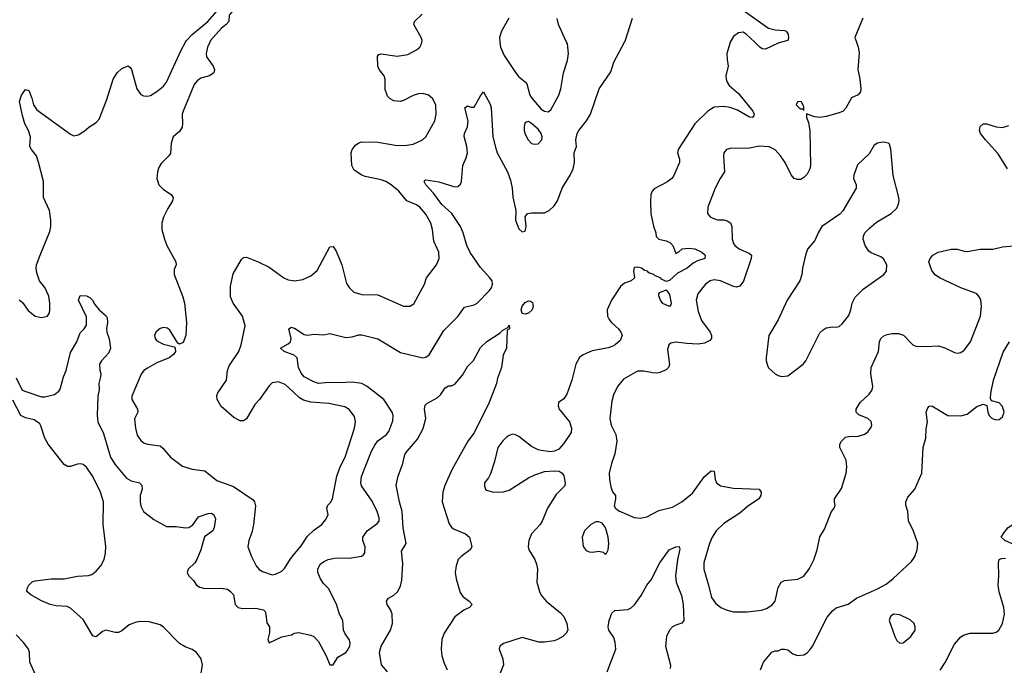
# Model space of a CAD drawing. Header units: inches. Extents: x 1649636 to 1815363, y 506543 to 641975.
# Tile 226 of 256: x 1708293 to 1714442, y 586110 to 590141. Entities that reach past the tile are written whole.
import ezdxf

# ---------------------------------------------------------------- set-up
doc = ezdxf.new("R2010")
doc.units = ezdxf.units.IN
doc.header["$MEASUREMENT"] = 0
for name, color, linetype in [('B7508', 7, 'Continuous'), ('B7509', 7, 'Continuous'), ('B7518', 7, 'Continuous'), ('B7519', 7, 'Continuous')]:
    doc.layers.add(name, color=color, linetype=linetype)

msp = doc.modelspace()

# ---------------------------------------------------------------- linework, layer by layer
at = {"layer": 'B7508', "color": 5}
for points, elevation in [([(1708290, 588390.8), (1708310, 588374.8), (1708345.5, 588325.5), (1708390, 588290.4), (1708430, 588280.9), (1708466, 588290), (1708479.7, 588310), (1708482, 588330), (1708481.3, 588370), (1708474.1, 588414.1), (1708450, 588468.7), (1708416, 588510), (1708399.5, 588559.5), (1708396.2, 588590), (1708398.7, 588610), (1708419.8, 588670), (1708481.1, 588818.9), (1708488.1, 588850), (1708488.2, 588890), (1708479, 588950), (1708441, 589030), (1708440.7, 589130), (1708410.9, 589250.9), (1708398, 589290), (1708366, 589330), (1708355.6, 589350), (1708360.5, 589410), (1708347.3, 589450), (1708325.8, 589490), (1708310, 589542.7), (1708291.1, 589630), (1708303.6, 589670), (1708330, 589704), (1708350, 589699.1), (1708368.9, 589650), (1708378.5, 589610), (1708398.9, 589578.9), (1708610, 589425.5), (1708630, 589416.3), (1708658.9, 589421.1), (1708695.3, 589444.7), (1708724, 589470), (1708770, 589498), (1708790, 589519.1), (1708838, 589642), (1708875.8, 589770), (1708901.6, 589810), (1708930, 589837.1), (1708970, 589853), (1708982.4, 589842.4), (1708990.3, 589830.3), (1709024.9, 589710), (1709050, 589673), (1709065.4, 589665.4), (1709090, 589662.6), (1709110, 589667.4), (1709150, 589691.7), (1709190, 589726), (1709210, 589750.4), (1709300.5, 589950), (1709329.3, 590000)], 680), ([(1709480.1, 590000), (1709466.5, 589970), (1709457.4, 589930), (1709459.5, 589910), (1709501.1, 589850), (1709508.7, 589830), (1709504.4, 589810), (1709477.3, 589790), (1709423.2, 589776.8), (1709400.5, 589759.5), (1709383, 589737), (1709313.2, 589570), (1709308.4, 589550), (1709310.1, 589490), (1709306.7, 589470), (1709290, 589442.3), (1709251.5, 589408.5), (1709239.5, 589370), (1709233.8, 589306.2), (1709223.8, 589290), (1709176.2, 589243.8), (1709162, 589218), (1709154, 589190), (1709148.9, 589148.9), (1709162.4, 589110), (1709190, 589080.4), (1709239.1, 589050), (1709250.5, 589030), (1709248, 589010), (1709217.3, 588962.7), (1709190, 588908.7), (1709181.3, 588870), (1709180.4, 588830), (1709196.4, 588770), (1709211.8, 588731.8), (1709267.7, 588630), (1709270.5, 588610), (1709258.5, 588581.5), (1709257.1, 588550), (1709312, 588410), (1709321.8, 588370), (1709334.4, 588250), (1709330.2, 588169.8), (1709314, 588126), (1709290, 588114), (1709280.2, 588120.2), (1709230, 588202.7), (1709215.1, 588215.1), (1709190, 588218.7), (1709170, 588213.3), (1709143.8, 588190), (1709135.5, 588170), (1709138, 588150), (1709150, 588136.3), (1709190, 588114), (1709257.3, 588097.3), (1709264.7, 588090), (1709266.8, 588070), (1709253, 588050), (1709225.5, 588030), (1709150, 587998.2), (1709090, 587966), (1709068.7, 587950), (1709052, 587928), (1708993.1, 587790), (1708992.9, 587770), (1709027.6, 587710), (1709031.5, 587690), (1709010.4, 587649.6), (1709015.3, 587590), (1709027, 587547), (1709050, 587513), (1709070, 587497.6), (1709090.3, 587490.3), (1709170, 587479.3), (1709186.3, 587466.3), (1709234, 587410), (1709310, 587353.4), (1709370, 587335.3), (1709450, 587323.8), (1709523.4, 587263.4), (1709627, 587227), (1709750, 587143.8), (1709759.5, 587130), (1709764.8, 587104.8), (1709753.2, 586986.8), (1709741.8, 586938.2), (1709723.1, 586890), (1709717, 586850), (1709740.3, 586790), (1709770, 586730.6), (1709788.3, 586708.3), (1709810, 586695.3), (1709870, 586675.3), (1709890, 586678), (1709930, 586698.7), (1709945.8, 586714.2), (1709984.4, 586775.6), (1710000, 586794.7)], 680), ([(1710000, 587817.9), (1709950, 587863.1), (1709910, 587880.4), (1709870, 587873), (1709850, 587855.6), (1709790.4, 587770), (1709761.8, 587738.2), (1709710.2, 587649.8), (1709690, 587637), (1709670, 587636.2), (1709630, 587656.9), (1709550, 587726.3), (1709525.1, 587770), (1709524.9, 587795.1), (1709529.8, 587810.2), (1709583.5, 587890), (1709590.9, 587950), (1709600.5, 587979.5), (1709661.7, 588070), (1709676.9, 588110), (1709701.1, 588230), (1709685.1, 588290), (1709626.4, 588370), (1709608.9, 588410), (1709610, 588478), (1709626.1, 588553.9), (1709677.3, 588642.7), (1709690, 588656), (1709710, 588658.6), (1709781.3, 588630), (1709850, 588595.6), (1709942, 588530), (1709970, 588516.1), (1710000, 588511.7)], 680), ([(1708270, 587904), (1708308.7, 587828.7), (1708336.7, 587816.7), (1708430, 587786), (1708450, 587785.7), (1708510, 587800.9), (1708537.5, 587822.5), (1708545.4, 587834.6), (1708567.2, 587910), (1708584, 587950), (1708610, 588062.8), (1708649.6, 588130), (1708670, 588184.7), (1708695.3, 588210), (1708710, 588234), (1708710, 588286), (1708660.9, 588390), (1708670, 588418), (1708710, 588416), (1708730, 588407.3), (1708747.3, 588390), (1708762.3, 588362.3), (1708789, 588329), (1708831.9, 588291.9), (1708838.9, 588278.9), (1708841.7, 588250), (1708834.9, 588210), (1708836.5, 588190), (1708851.8, 588148.2), (1708859.6, 588090), (1708850, 588060.7), (1708803.1, 588010), (1708792.2, 587990), (1708792.4, 587952.4), (1708799.1, 587930), (1708798, 587910), (1708786.4, 587870), (1708788.2, 587830), (1708781.5, 587790), (1708777.1, 587670), (1708780.6, 587630), (1708816.2, 587556.2), (1708860.8, 587410), (1708886.3, 587366.3), (1708959.2, 587279.2), (1708990, 587262.6), (1709040.5, 587250), (1709054.7, 587234.7), (1709056.9, 587210), (1709046, 587170), (1709045.2, 587130), (1709050, 587104), (1709065.2, 587070), (1709130, 587021.1), (1709210, 586976.4), (1709270, 586976.5), (1709327.9, 586967.9), (1709350, 586970.3), (1709373.8, 586986.2), (1709410, 587037.3), (1709470, 587057.1), (1709490, 587059.1), (1709506, 587050), (1709514.6, 587025.4), (1709508, 586970), (1709498, 586950), (1709447.9, 586912.1), (1709423.7, 586830), (1709399.5, 586770), (1709386, 586750), (1709344.4, 586710), (1709339.5, 586690), (1709347, 586670), (1709378.6, 586638.6), (1709398, 586610), (1709417.2, 586597.2), (1709450, 586590.3), (1709551.7, 586591.7), (1709590, 586584.6), (1709610, 586570.3), (1709627.6, 586550), (1709639, 586490), (1709656.3, 586470), (1709684.7, 586464.7), (1709766.5, 586466.5), (1709815.3, 586455.3), (1709825.2, 586445.2), (1709830.2, 586430.2), (1709835.5, 586375.5), (1709853.4, 586350), (1709852.8, 586312.8), (1709842.4, 586270), (1709850, 586251), (1709930, 586288), (1709990, 586300.7), (1710000, 586305.7)], 660), ([(1710000, 588048.7), (1709945.2, 588070), (1709920.9, 588090), (1709970, 588117), (1709984.2, 588130), (1709988.4, 588150), (1709974.5, 588210), (1709990, 588221.3), (1710000, 588217.6)], 660), ([(1709413.6, 585990), (1709434.8, 586110), (1709426, 586150), (1709397.8, 586190), (1709369.1, 586209.1), (1709325.5, 586225.5), (1709290, 586246.8), (1709190, 586347.4), (1709170, 586361.7), (1709100.6, 586380.6), (1709050, 586384.4), (1709020.5, 586379.5), (1708977.3, 586362.7), (1708930, 586324.5), (1708910, 586314.5), (1708890, 586314), (1708830, 586329.4), (1708810, 586320.9), (1708770, 586288.7), (1708750, 586293.2), (1708690, 586395.1), (1708610, 586467.6), (1708590, 586477.4), (1708521.5, 586481.5), (1708484, 586490), (1708430, 586513.3), (1708362.7, 586550), (1708337.2, 586570), (1708339.3, 586590), (1708349.6, 586610.4), (1708369.7, 586630.3), (1708390, 586637.1), (1708489.7, 586650.3), (1708570.3, 586650.3), (1708653.5, 586666.5), (1708722, 586670), (1708742.8, 586677.2), (1708770, 586696.9), (1708798.8, 586730), (1708819.8, 586770), (1708829.2, 586810), (1708831.5, 586851.5), (1708814.4, 586990), (1708815.3, 587130), (1708798.4, 587190), (1708750, 587288.5), (1708710, 587347.4), (1708690, 587363.1), (1708670, 587367.8), (1708654, 587366), (1708610, 587351.6), (1708591.7, 587351.7), (1708570, 587364.5), (1708470, 587491.6), (1708450, 587527.3), (1708425.6, 587605.6), (1708418, 587618), (1708383.3, 587643.3), (1708330, 587654), (1708300.4, 587670), (1708250, 587764.5)], 660), ([(1708290, 585422.6), (1708328.2, 585431.8), (1708370, 585446.4), (1708397, 585470), (1708407.3, 585490), (1708403.6, 585530), (1708382.4, 585570), (1708345.1, 585610), (1708324.5, 585650), (1708326, 585690), (1708334.2, 585705.8), (1708397.2, 585770), (1708424, 585810), (1708429.3, 585830), (1708411.3, 585890), (1708405.3, 585990), (1708390.8, 586050.8), (1708355.4, 586130), (1708354.7, 586190), (1708347.6, 586210), (1708319.6, 586250), (1708270, 586299.5)], 680)]:
    msp.add_lwpolyline(points, dxfattribs=dict(at, elevation=elevation))
at = {"layer": 'B7509', "color": 5, "elevation": 680}
msp.add_lwpolyline([(1709329.3, 590000), (1709335, 590010), (1709370, 590049.3), (1709467, 590130), (1709554.7, 590230), (1709568.2, 590250), (1709574, 590270), (1709570, 590294), (1709580.2, 590299.8), (1709590, 590300.7), (1709630, 590277), (1709647, 590250), (1709632.8, 590207.2), (1709602, 590170), (1709599.3, 590130), (1709581.6, 590110), (1709550, 590086.9), (1709484.7, 590010), (1709480.1, 590000)], dxfattribs=at)
at = {"layer": 'B7518', "color": 5}
for points, elevation in [([(1710000, 588511.7), (1710010, 588510.3), (1710060.7, 588519.3), (1710110, 588542.4), (1710150, 588574), (1710230, 588722), (1710250, 588725.5), (1710270, 588696.3), (1710305.2, 588610), (1710334.7, 588494.7), (1710350, 588468), (1710380.5, 588440.5), (1710430, 588425.2), (1710530, 588423.7), (1710690, 588352.7), (1710730, 588353), (1710753.6, 588366.4), (1710820.9, 588490), (1710833.3, 588530), (1710896.4, 588610), (1710913.3, 588650), (1710909.8, 588690), (1710878.6, 588758.6), (1710871.6, 588830), (1710860.3, 588870), (1710830, 588926.9), (1710792.3, 588970), (1710770, 588984.2), (1710710, 589009.8), (1710660.4, 589070), (1710612.3, 589110), (1710579.7, 589130), (1710550, 589141.3), (1710450, 589161.1), (1710428.6, 589170), (1710381.7, 589201.7), (1710366.1, 589230), (1710363.4, 589310), (1710370, 589330.3), (1710390, 589356.5), (1710410, 589371.4), (1710430, 589379.1), (1710530, 589377.1), (1710650, 589356), (1710710, 589357.4), (1710750, 589364.6), (1710808.2, 589391.8), (1710829.4, 589410), (1710885.4, 589510), (1710894.2, 589550), (1710891.9, 589610), (1710870, 589649.6), (1710846.6, 589670), (1710810, 589679.8), (1710782.4, 589677.6), (1710750, 589668.2), (1710690, 589635.4), (1710670, 589629.7), (1710630, 589635.1), (1710606.8, 589646.8), (1710590, 589662.4), (1710575.6, 589704.4), (1710574.7, 589770), (1710569.7, 589789.7), (1710537.6, 589830), (1710529.8, 589849.8), (1710527.9, 589912.1), (1710535.5, 589924.5), (1710550, 589928), (1710650, 589912.6), (1710716.6, 589923.4), (1710770, 589952), (1710791.2, 589970), (1710803, 589990), (1710804.5, 590000)], 680), ([(1710000, 588217.6), (1710010, 588214), (1710070, 588175.8), (1710090, 588170.4), (1710130, 588176.4), (1710190, 588172.7), (1710230, 588181.6), (1710330, 588156.9), (1710370, 588160.2), (1710410, 588172.6), (1710430, 588174), (1710530, 588148.9), (1710670, 588063.2), (1710811, 588029), (1710830, 588033.7), (1710850.6, 588049.4), (1710940.6, 588199.4), (1711030, 588288.7), (1711070, 588345.5), (1711130, 588360.3), (1711148.7, 588371.3), (1711227.6, 588450), (1711241.6, 588470), (1711245.6, 588490), (1711242.9, 588510), (1711229.6, 588530), (1711170, 588592.8), (1711106.4, 588686.4), (1711085.2, 588730), (1711062.9, 588810), (1711045, 588850), (1710990.8, 588930.8), (1710930, 588986.6), (1710877.5, 589057.5), (1710829.7, 589110), (1710818, 589130), (1710822, 589138), (1710830, 589142), (1710911.2, 589128.8), (1711010, 589098), (1711030, 589099.6), (1711045.8, 589114.2), (1711051.7, 589130), (1711060.7, 589230), (1711081.6, 589278.4), (1711089.8, 589310), (1711085.2, 589350), (1711068.9, 589411.1), (1711071.1, 589430), (1711088.8, 589471.2), (1711093.5, 589510), (1711073.2, 589590), (1711090, 589604), (1711110, 589595.5), (1711130, 589594.8), (1711170, 589666), (1711190, 589691.3), (1711230, 589613), (1711236.2, 589590), (1711247.6, 589410), (1711264, 589344), (1711275.2, 589310), (1711338.5, 589190), (1711358, 589138), (1711367.9, 589090), (1711372.5, 589032.5), (1711390.4, 588950), (1711389.1, 588889.1), (1711410, 588834.8), (1711430, 588817.3), (1711450, 588821), (1711455.6, 588850), (1711449.4, 588910), (1711464, 588930), (1711490, 588936), (1711570, 588934), (1711598.7, 588950), (1711630, 588979.5), (1711650.7, 589010), (1711681, 589090), (1711731.4, 589170), (1711749.8, 589210), (1711758.6, 589250), (1711754.5, 589310), (1711770.9, 589350), (1711766.8, 589390), (1711774.6, 589430), (1711784.1, 589450), (1711833.3, 589510), (1711857, 589550), (1711912.5, 589710), (1711984.9, 589815.1), (1712003.5, 589876.5), (1712070.5, 590000)], 660), ([(1712730.7, 590000), (1712730, 589998.7), (1712709.3, 589930), (1712710, 589892), (1712718, 589850), (1712703.1, 589790), (1712703.7, 589770), (1712710.4, 589750), (1712724.4, 589730), (1712780.7, 589680.7), (1712870.4, 589570), (1712880.4, 589550), (1712878.3, 589541.7), (1712870.2, 589529.8), (1712850, 589533), (1712775.3, 589575.3), (1712730, 589591.6), (1712690, 589599), (1712630, 589594), (1712590.3, 589570), (1712508.8, 589490), (1712405.2, 589330), (1712401.7, 589310), (1712413.4, 589270), (1712413.1, 589250), (1712376.2, 589163.8), (1712365.5, 589150), (1712333.8, 589126.2), (1712255.4, 589084.6), (1712242.3, 589070), (1712234.3, 589050), (1712231.3, 589008.7), (1712234.5, 588930), (1712250, 588850.8), (1712266, 588810), (1712267.1, 588787.1), (1712284.7, 588770), (1712330, 588761.1), (1712353.4, 588750), (1712371, 588730), (1712390, 588682), (1712410, 588692), (1712429.4, 588710.6), (1712470, 588713.7), (1712509.7, 588710.3), (1712553.4, 588690), (1712570, 588675.5), (1712574.4, 588670), (1712572.4, 588650), (1712524.9, 588635.1), (1712499.5, 588620.5), (1712460.7, 588590), (1712400.7, 588559.3), (1712350, 588512.7), (1712330, 588506), (1712301.2, 588521.2), (1712295.3, 588530), (1712260.9, 588540.9), (1712254, 588550), (1712220.9, 588560.9), (1712214, 588570), (1712194.2, 588574.2), (1712175.3, 588590), (1712150, 588595.3), (1712130, 588594), (1712126, 588570), (1712132, 588530), (1712112, 588510), (1712070, 588495.1), (1712044.7, 588475.3), (1711987.6, 588390), (1711962, 588330), (1711964.6, 588290), (1711973.4, 588270), (1711989.3, 588249.3), (1712033.1, 588210), (1712047.2, 588190), (1712054.4, 588170), (1712042, 588138), (1712012.4, 588110), (1711997.2, 588102.8), (1711968.4, 588091.6), (1711867.3, 588072.7), (1711812.2, 588047.8), (1711788.4, 588031.6), (1711764.9, 587990), (1711740.3, 587890), (1711710, 587802), (1711690, 587774), (1711658, 587750), (1711654.8, 587730), (1711662.8, 587710), (1711727.3, 587630), (1711739.1, 587590), (1711736.4, 587563.6), (1711687.9, 587492.1), (1711659.9, 587460.1), (1711633.2, 587446.8), (1711610, 587443.7), (1711550, 587451.5), (1711530, 587455.6), (1711490, 587475.1), (1711410, 587539.5), (1711390, 587549.4), (1711370, 587552.7), (1711350, 587543.7), (1711330, 587532), (1711310, 587511.8), (1711278.7, 587470), (1711257.7, 587382.3), (1711233.7, 587306.3), (1711219.5, 587280.5), (1711194.8, 587250), (1711194.8, 587230), (1711202.8, 587210), (1711210, 587204), (1711250, 587190.7), (1711313.2, 587193.2), (1711350, 587203.1), (1711470, 587280.3), (1711510, 587299.5), (1711570, 587319.3), (1711630, 587324), (1711661.4, 587321.4), (1711681, 587310), (1711690, 587292), (1711699.3, 587250), (1711696.3, 587230), (1711643.8, 587176.2), (1711589.5, 587090.5), (1711556, 587010), (1711543.5, 586990), (1711488.4, 586930), (1711473.4, 586890), (1711468.3, 586850), (1711472.9, 586830), (1711508.9, 586770), (1711520.5, 586740.5), (1711525.7, 586710), (1711522, 586630), (1711539, 586570), (1711550, 586548.7), (1711580.3, 586510), (1711670, 586438), (1711690, 586414), (1711710.2, 586370), (1711714.9, 586330), (1711704.6, 586310), (1711685.7, 586290), (1711652.4, 586270), (1711630, 586262.6), (1711570, 586254.6), (1711534.9, 586254.9), (1711430, 586282.6), (1711314.9, 586245.1), (1711291, 586230), (1711287.3, 586210), (1711310.3, 586150.3), (1711313.7, 586113.7), (1711289.2, 586050)], 660), ([(1711292.3, 590000), (1711294.4, 589970), (1711317.7, 589917.7), (1711390, 589810.7), (1711410, 589784.9), (1711450, 589753), (1711459.6, 589739.6), (1711479.1, 589670), (1711491.4, 589650), (1711550, 589583.2), (1711570, 589569.5), (1711594.1, 589565.9), (1711610, 589577.1), (1711660.4, 589670), (1711672.9, 589710), (1711689.8, 589810), (1711714.4, 589885.6), (1711720.3, 589930), (1711712.9, 589990), (1711708.4, 590000)], 680), ([(1713518.1, 590000), (1713528.5, 589968.5), (1713534.3, 589934.3), (1713527.3, 589830), (1713539, 589770), (1713545.5, 589710), (1713543.5, 589690), (1713530, 589671.1), (1713487.9, 589652.1), (1713452.5, 589587.5), (1713435, 589570), (1713410, 589558.5), (1713330, 589535.8), (1713290.6, 589530.6), (1713255.4, 589535.4), (1713206, 589554), (1713206, 589530), (1713218.2, 589498.2), (1713227.3, 589447.3), (1713230.6, 589230), (1713226.3, 589210), (1713210, 589177.3), (1713190, 589156), (1713170, 589143.5), (1713150, 589142.3), (1713129.8, 589150), (1713110, 589171.5), (1713072.2, 589250), (1713045, 589290), (1713010, 589328.9), (1712972.6, 589347.4), (1712910, 589351.4), (1712850, 589338.5), (1712730, 589336.3), (1712707.3, 589330), (1712690.5, 589310), (1712687.4, 589290), (1712694.9, 589190), (1712666.3, 589150), (1712636.9, 589090), (1712590.7, 588970.7), (1712587.3, 588930), (1712604, 588910), (1712620.7, 588900.7), (1712650, 588890.4), (1712690, 588890.3), (1712710, 588885.7), (1712732, 588872), (1712740.9, 588850), (1712741.8, 588770), (1712750, 588744.2), (1712759.2, 588730), (1712784.9, 588710), (1712850, 588682), (1712862, 588670), (1712861.8, 588650), (1712812.4, 588507.6), (1712790, 588477.3), (1712770, 588471.3), (1712750, 588474.7), (1712670, 588511.2), (1712630, 588515.9), (1712605.3, 588510), (1712575.6, 588490), (1712527.1, 588430), (1712516.8, 588390), (1712530, 588319.3), (1712550, 588263.6), (1712605.2, 588190), (1712613.8, 588170), (1712612.2, 588150), (1712602, 588138), (1712570, 588122), (1712530, 588114.8), (1712458.5, 588118.5), (1712390, 588128), (1712359.5, 588120.5), (1712346.4, 588110), (1712338.7, 588081.3), (1712351.5, 587988.5), (1712345.5, 587970), (1712330, 587954.5), (1712290, 587938), (1712270, 587934.7), (1712244.9, 587935.1), (1712190, 587947.1), (1712150, 587946.6), (1712063, 587897), (1712026.7, 587850), (1712001.3, 587798.7), (1711990, 587759), (1711977.6, 587650), (1711987.1, 587610), (1712015.5, 587550), (1712022.4, 587510), (1712010.3, 587430.3), (1711988.2, 587370), (1711975, 587310), (1711975.6, 587270), (1711983.6, 587223.6), (1711993.9, 587193.9), (1712012.7, 587170), (1712013.7, 587150), (1712005.2, 587105.2), (1712012.7, 587090), (1712033.6, 587073.6), (1712130, 587032.3), (1712170, 587028.3), (1712210, 587036.1), (1712284.1, 587075.9), (1712370, 587097.7), (1712428.5, 587130), (1712494.3, 587185.7), (1712570, 587288.9), (1712610, 587323.1), (1712630, 587321), (1712635.8, 587270), (1712644, 587250), (1712670.1, 587230.1), (1712750, 587215), (1712910.2, 587210.2), (1712923.2, 587190), (1712921.1, 587170), (1712907.9, 587150), (1712837.8, 587102.2), (1712790, 587060.3), (1712690, 586995.2), (1712642.7, 586950), (1712617.7, 586910), (1712600.6, 586870), (1712566.2, 586750), (1712564.6, 586710), (1712595, 586610), (1712612.7, 586532.7), (1712637.7, 586497.7), (1712671, 586471), (1712710, 586454.4), (1712750, 586444.5), (1712835.8, 586444.2), (1712926, 586454), (1712956.1, 586463.9), (1712990, 586485.7), (1713010, 586510.5), (1713030, 586595.8), (1713048.6, 586630), (1713070, 586640.4), (1713151.4, 586648.6), (1713190, 586665.5), (1713225.8, 586714.2), (1713251.2, 586768.8), (1713272.2, 586830), (1713290, 586911), (1713319.6, 586960.4), (1713362.9, 587070), (1713379.5, 587090), (1713385.6, 587110), (1713380.5, 587130), (1713381.6, 587150), (1713425.3, 587214.7), (1713453.3, 587310), (1713459.2, 587350), (1713453.7, 587390), (1713413.6, 587470), (1713415.1, 587490), (1713424.2, 587510), (1713450, 587533.4), (1713470, 587538.9), (1713530, 587541.3), (1713570, 587553.8), (1713592.4, 587570), (1713610, 587596.3), (1713614.8, 587610), (1713610, 587632.8), (1713590, 587650.9), (1713533.3, 587673.3), (1713516.2, 587690), (1713517.4, 587710), (1713542, 587750), (1713597.5, 587802.5), (1713616.5, 587830), (1713620.2, 587850), (1713608.3, 587930), (1713610.4, 587970), (1713655.3, 588070), (1713661.3, 588130), (1713669.9, 588150), (1713690, 588167.8), (1713710, 588175.9), (1713742, 588182), (1713781.5, 588181.5), (1713811.5, 588171.5), (1713870, 588110.6), (1713890, 588102.4), (1713950, 588100.4), (1714030, 588105.5), (1714070, 588093), (1714130, 588062.4), (1714150, 588059.5), (1714170, 588063.1), (1714190, 588078.4), (1714230.8, 588130), (1714292.4, 588290), (1714299.4, 588350), (1714294.4, 588390), (1714287.4, 588407.4), (1714270, 588428.3), (1714256.4, 588436.4), (1714170, 588467.4), (1714036.2, 588530), (1714010, 588547.3), (1713990, 588575.6), (1713975.6, 588610), (1713971.1, 588630), (1713978.3, 588650), (1713994.7, 588670), (1714029.6, 588690), (1714110, 588709.1), (1714147.8, 588707.8), (1714190, 588694.6), (1714210, 588692.9), (1714290, 588707.3), (1714370, 588708), (1714430, 588722.8), (1714524, 588730)], 680), ([(1713049.3, 590000), (1713030, 589995.3), (1712950, 589957.1), (1712930, 589959.3), (1712915.1, 589970), (1712883.5, 590000)], 660), ([(1714461.5, 589210), (1714404.2, 589304.2), (1714324.4, 589390), (1714294, 589430), (1714287, 589450), (1714290, 589474.8), (1714310, 589490.5), (1714329.5, 589490.5), (1714390, 589472.4), (1714431.2, 589468.8), (1714470, 589480.4)], 680), ([(1710590, 586068.7), (1710551.9, 586111.9), (1710538.8, 586190), (1710550.7, 586230), (1710609.2, 586330), (1710620.9, 586370), (1710618.5, 586430), (1710610, 586454.5), (1710588.3, 586490), (1710583, 586510), (1710595.1, 586530), (1710630, 586548.8), (1710651.3, 586568.7), (1710670, 586603), (1710679.1, 586640.9), (1710684.9, 586744.9), (1710677.1, 586822.9), (1710707, 586870), (1710688.4, 586968.4), (1710680.8, 587070), (1710663.7, 587130), (1710644.8, 587235.2), (1710656.3, 587290), (1710685.1, 587370), (1710692.8, 587410), (1710700.5, 587430), (1710715.4, 587450), (1710777.5, 587522.5), (1710812.2, 587587.8), (1710829.8, 587650), (1710821.6, 587710), (1710825.8, 587734.2), (1710835.9, 587744.1), (1710900.7, 587779.3), (1710921.7, 587798.3), (1710950, 587842.8), (1710970, 587854), (1710990, 587854.8), (1711010, 587864.7), (1711058.6, 587921.4), (1711090, 587976), (1711127, 588013), (1711170, 588094), (1711210, 588130.8), (1711293.6, 588186.4), (1711310, 588202), (1711342, 588218), (1711350, 588234), (1711350.8, 588210), (1711338, 588202), (1711333.1, 588090), (1711313, 588047), (1711301.6, 587970), (1711277, 587903), (1711270, 587869), (1711224.4, 587750), (1711130, 587560.7), (1711090.8, 587509.2), (1710992.2, 587330), (1710948.3, 587231.7), (1710934.3, 587190), (1710931, 587130), (1710974.2, 586994.2), (1710990, 586971.7), (1711002.5, 586962.5), (1711076, 586930), (1711101, 586910), (1711116.3, 586850), (1711106, 586830), (1711050, 586789.8), (1711031.3, 586770), (1711018, 586730), (1711013.2, 586690), (1711018.4, 586650), (1711043.5, 586563.5), (1711059.8, 586539.8), (1711100.4, 586510), (1711118, 586490), (1711102, 586470), (1711066.7, 586453.3), (1711010, 586412.4), (1710944, 586310), (1710929.4, 586270), (1710925.2, 586210), (1710928.6, 586170), (1710943.4, 586123.4), (1710961.5, 586081.5)], 640), ([(1712918.3, 586081.7), (1712937.2, 586130), (1712990, 586191), (1713010, 586201), (1713030, 586201), (1713050, 586210.8), (1713070, 586211), (1713090, 586206), (1713120.9, 586180.9), (1713150, 586170.6), (1713190, 586175.5), (1713210, 586188), (1713230, 586208), (1713243.6, 586230), (1713335.6, 586410), (1713370, 586452.7), (1713391.4, 586468.6), (1713467.5, 586492.5), (1713519, 586530), (1713650, 586588.2), (1713703, 586617), (1713748.2, 586651.8), (1713834, 586730), (1713861.5, 586758.5), (1713882.7, 586790), (1713897.2, 586830), (1713900.9, 586870), (1713873, 586953), (1713843.7, 587010), (1713839.5, 587070), (1713827, 587110), (1713826.6, 587130), (1713840.1, 587159.9), (1713882.7, 587210), (1713926, 587310), (1713935.6, 587470), (1713952.1, 587527.9), (1713954.5, 587585.5), (1713962.9, 587630), (1713954.5, 587690), (1713963.3, 587716.7), (1713972.5, 587727.5), (1713990, 587730.5), (1714090, 587670.4), (1714170, 587668), (1714210, 587678), (1714270, 587726.8), (1714310, 587741), (1714332, 587732), (1714339.1, 587690), (1714348, 587670), (1714364.9, 587650), (1714390, 587642.6), (1714410, 587645.3), (1714430, 587660.5), (1714441.1, 587690), (1714430, 587726), (1714410, 587749.3), (1714362, 587762), (1714356.4, 587776.4), (1714357, 587810), (1714373.7, 587890), (1714434.5, 588065.5), (1714475.1, 588130)], 660), ([(1710000, 586305.7), (1710010, 586310.7), (1710033.7, 586313.7), (1710110, 586298.8), (1710130.4, 586290.4), (1710158.3, 586258.3), (1710207.3, 586170), (1710230, 586112), (1710250, 586112), (1710278.9, 586161.1), (1710330, 586190.6), (1710338.8, 586201.2), (1710355.1, 586230), (1710356.3, 586250), (1710349.6, 586270), (1710326, 586306), (1710316, 586330), (1710310.9, 586390), (1710289.8, 586430), (1710272, 586492), (1710221.6, 586590), (1710190, 586621.3), (1710172.1, 586650), (1710155.3, 586690), (1710154.5, 586710), (1710170, 586741.1), (1710190, 586756.5), (1710219.3, 586770), (1710270, 586780.7), (1710350, 586778), (1710428.3, 586791.7), (1710440.5, 586799.5), (1710448.5, 586811.5), (1710451.1, 586850), (1710435.1, 586890), (1710435.4, 586910), (1710463.1, 586950), (1710525.1, 586994.9), (1710536.8, 587010), (1710537.8, 587030), (1710526.2, 587070), (1710494.6, 587134.6), (1710428.2, 587230), (1710423.2, 587250), (1710428.3, 587288.3), (1710490, 587446.7), (1710510, 587484.2), (1710530, 587511.3), (1710582.6, 587550), (1710598.5, 587570), (1710622.8, 587637.2), (1710625.5, 587670), (1710618.7, 587690), (1710567.7, 587770), (1710462.6, 587850), (1710430, 587868.7), (1710370, 587878.1), (1710290, 587872.9), (1710224.3, 587875.7), (1710158, 587870), (1710130, 587878.9), (1710070, 587911.5), (1710050, 587934.5), (1710033, 587970), (1710026.6, 588030), (1710006.2, 588046.2), (1710000, 588048.7)], 660), ([(1710000, 586794.7), (1710050, 586855.6), (1710090, 586915.6), (1710130, 586953.8), (1710179.7, 586990), (1710202.4, 587017.6), (1710219.1, 587050), (1710210, 587091), (1710216.3, 587110), (1710233.2, 587126.8), (1710246, 587150), (1710274, 587290), (1710294.8, 587350), (1710324.4, 587410), (1710383.9, 587590), (1710389.7, 587630), (1710383.8, 587663.8), (1710350, 587707), (1710324.1, 587724.1), (1710223.5, 587743.5), (1710110, 587752.5), (1710065.1, 587765.1), (1710040.9, 587780.9), (1710000, 587817.9)], 680), ([(1711961.5, 586070), (1712015.5, 586210), (1712012.3, 586252.3), (1712003.1, 586283.1), (1711971.3, 586330), (1711967.3, 586350), (1711974, 586390), (1711990, 586436.4), (1712010, 586453.1), (1712090, 586458.3), (1712111.5, 586468.5), (1712131.7, 586488.3), (1712173.9, 586546.1), (1712209.6, 586610), (1712236.8, 586643.2), (1712289.8, 586750.2), (1712348.8, 586831.2), (1712390.4, 586850.4), (1712411.9, 586851.9), (1712416, 586836), (1712401.3, 586770), (1712389, 586669), (1712392.2, 586630), (1712426.5, 586546.5), (1712435.4, 586490), (1712440.4, 586390), (1712426.9, 586373.1), (1712390, 586361.3), (1712370, 586349.6), (1712351.3, 586328.7), (1712332.9, 586290), (1712326.5, 586230), (1712356.4, 586110), (1712354.4, 586090)], 660), ([(1714040.9, 586079.1), (1714073.1, 586126.9), (1714130, 586241.6), (1714170, 586287), (1714190, 586299.5), (1714228.5, 586311.5), (1714370, 586310.4), (1714390, 586317.1), (1714406.6, 586330), (1714431.2, 586370), (1714443.5, 586430), (1714438.8, 586470), (1714409.2, 586569.2), (1714402.5, 586610), (1714407, 586670), (1714404.4, 586750), (1714408.7, 586770), (1714423.5, 586776.5), (1714450, 586779.2)], 640)]:
    msp.add_lwpolyline(points, dxfattribs=dict(at, elevation=elevation))
for points, elevation in [([(1713172.3, 589630), (1713151.1, 589628.9), (1713141, 589610), (1713161, 589590), (1713170, 589584), (1713183.6, 589583.6), (1713190, 589574), (1713190, 589598)], 680), ([(1711470, 589504.2), (1711450, 589499.3), (1711443.4, 589476.6), (1711444.2, 589450), (1711450, 589426), (1711468.4, 589390), (1711490, 589368.2), (1711510, 589363), (1711530, 589364.9), (1711553.3, 589390), (1711555.1, 589410), (1711549.7, 589430), (1711530, 589456.8), (1711490, 589492.3)], 680), ([(1713690, 589376.2), (1713670, 589374), (1713650, 589369.5), (1713630, 589358), (1713597.2, 589302.8), (1713525.5, 589234.5), (1713501.1, 589170), (1713499.5, 589150), (1713517.4, 589110), (1713516, 589090), (1713432.5, 588947.5), (1713413.8, 588926.2), (1713302.6, 588850), (1713278.9, 588810), (1713258.5, 588761.5), (1713212.9, 588707.1), (1713199.5, 588670), (1713181.3, 588590), (1713177.1, 588550), (1713164.9, 588510), (1713086.4, 588390), (1713030, 588266.6), (1712970.4, 588170), (1712954.6, 588030), (1712954.6, 588010), (1712962.2, 587982.2), (1712970, 587968.2), (1713010, 587930.7), (1713030, 587919.1), (1713050, 587913.4), (1713090, 587917.3), (1713184.7, 587990), (1713203.1, 588010), (1713290, 588185.5), (1713310, 588205.5), (1713330, 588217.3), (1713370, 588222.8), (1713390, 588221), (1713410, 588226), (1713430, 588241), (1713470, 588294), (1713483.5, 588330), (1713491.3, 588370), (1713510.9, 588409.1), (1713560.7, 588459.3), (1713689.5, 588550), (1713706, 588570), (1713707.6, 588610), (1713687.1, 588647.1), (1713670, 588659.7), (1713610, 588684.7), (1713596.3, 588696.3), (1713572.3, 588730), (1713560.4, 588770), (1713562.6, 588790), (1713570.9, 588809.1), (1713600, 588840), (1713643.5, 588876.5), (1713735.1, 588930), (1713770, 588964), (1713781.6, 588990), (1713786, 589010), (1713783.5, 589030), (1713748.5, 589168.5), (1713732.1, 589332.1), (1713724.7, 589364.7), (1713718, 589370)], 720), ([(1712350, 588349.6), (1712310, 588369.8), (1712293.6, 588390), (1712284.1, 588415.9), (1712284, 588430), (1712290, 588438), (1712330, 588454), (1712350, 588426), (1712361.3, 588370), (1712359.5, 588360.5)], 660), ([(1711450, 588302), (1711430, 588306), (1711425.2, 588330), (1711430, 588351.3), (1711450, 588376), (1711470, 588384.7), (1711483.6, 588383.6), (1711496, 588376), (1711498.8, 588350), (1711494, 588330), (1711470, 588309.3)], 640), ([(1714530, 586856.2), (1714510, 586859.1), (1714445.2, 586890), (1714422.7, 586910), (1714440.1, 586939.9), (1714465.2, 586970), (1714494, 586990), (1714550, 587041), (1714603.7, 587110), (1714639.1, 587140.9), (1714650, 587174), (1714670, 587211.3), (1714687.3, 587212.7), (1714690, 587251.3), (1714690.5, 587210), (1714678, 587202), (1714674, 587130), (1714661, 587090), (1714661, 587070), (1714686.8, 587030), (1714687.3, 587010), (1714650, 586907), (1714630, 586887), (1714590, 586865.4)], 640), ([(1711890, 587006.3), (1711859.3, 586990), (1711819.5, 586950), (1711806.4, 586910), (1711812.4, 586852.4), (1711830, 586827.7), (1711850, 586818), (1711870, 586816.3), (1711910, 586822.8), (1711936, 586816), (1711950, 586804.7), (1711958, 586810), (1711968, 586830), (1711971.8, 586870), (1711967.8, 586910), (1711955.8, 586955.8), (1711950, 586973.2), (1711930, 586998), (1711910, 587005.6)], 680), ([(1713750, 586429.2), (1713730, 586415.3), (1713722, 586390), (1713757.6, 586290), (1713770, 586265.5), (1713790, 586248.2), (1713810, 586250.7), (1713857.2, 586290), (1713884, 586330), (1713884, 586350), (1713879, 586370), (1713854.8, 586394.8), (1713790, 586425.2)], 660)]:
    msp.add_lwpolyline(points, close=True, dxfattribs=dict(at, elevation=elevation))
at = {"layer": 'B7519', "color": 5}
for points, elevation in [([(1710804.5, 590000), (1710806, 590010), (1710799.7, 590030), (1710755.1, 590110), (1710758, 590130), (1710805.6, 590174.4)], 680), ([(1712803.9, 590203.9), (1712970, 590088.4), (1713010, 590077), (1713070, 590074.4), (1713078.8, 590070), (1713092.2, 590050), (1713094.4, 590025.6), (1713090.7, 590010), (1713049.3, 590000)], 660), ([(1711347.7, 590150), (1711301.3, 590070), (1711290.2, 590029.8), (1711292.3, 590000)], 680), ([(1711708.4, 590000), (1711658, 590110), (1711649, 590149)], 680), ([(1712070.5, 590000), (1712073.9, 590006.1), (1712119.8, 590150)], 660), ([(1713558.3, 590150), (1713508.2, 590030), (1713518.1, 590000)], 680), ([(1712883.5, 590000), (1712830, 590050.8), (1712810, 590062.5), (1712780.9, 590059.1), (1712750, 590036.4), (1712730.7, 590000)], 660)]:
    msp.add_lwpolyline(points, dxfattribs=dict(at, elevation=elevation))

doc.saveas('drawing.dxf')
